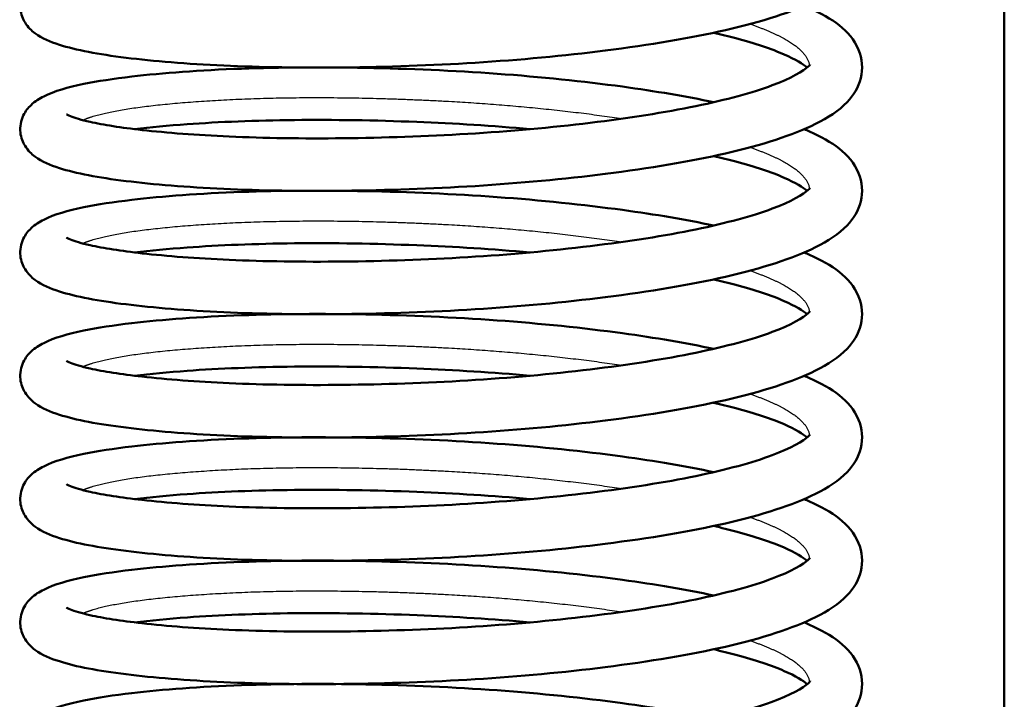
# Model space of a CAD drawing. Header units: millimetres. Extents: x 155 to 950, y -844 to 1327.
# Tile 5 of 58: x 252 to 271, y 113 to 126. Entities that reach past the tile are written whole.
import ezdxf

# ---------------------------------------------------------------- set-up
doc = ezdxf.new("R2010")
doc.units = ezdxf.units.MM
doc.header["$LTSCALE"] = 0.75
doc.layers.add('Visible', color=7, linetype='Continuous', lineweight=50)
doc.layers.add('Visible Narrow', color=7, linetype='Continuous', lineweight=25)

msp = doc.modelspace()

# ---------------------------------------------------------------- linework, layer by layer
at = {"layer": 'Visible'}
msp.add_line((271.063, 83.194, 27.449), (271.063, 192.994, 27.449), dxfattribs=at)
for points, knots in [([(267.261, 128.253, 22.6), (267.296, 128.238, 22.661), (267.33, 128.222, 22.722), (267.789, 128.011, 23.569), (268.13, 127.8, 24.427), (268.362, 127.254, 25.59), (268.381, 127.054, 25.937), (268.292, 126.698, 26.633), (268.194, 126.546, 26.991), (267.915, 126.254, 27.838), (267.713, 126.126, 28.329), (267.043, 125.793, 29.646), (266.464, 125.608, 30.441), (265.104, 125.294, 31.717), (264.32, 125.164, 32.232), (262.701, 124.959, 32.919), (261.854, 124.88, 33.124), (260.176, 124.775, 33.245), (259.323, 124.746, 33.168), (257.709, 124.728, 32.753), (256.928, 124.74, 32.41), (255.529, 124.805, 31.507), (254.896, 124.857, 30.932), (253.847, 124.988, 29.627), (253.426, 125.066, 28.88), (252.93, 125.225, 27.673), (252.785, 125.282, 27.226), (252.578, 125.438, 26.594), (252.512, 125.499, 26.4), (252.413, 125.658, 26.073), (252.378, 125.747, 25.935), (252.354, 125.954, 25.641), (252.378, 126.074, 25.482), (252.463, 126.252, 25.164), (252.517, 126.317, 25.005), (252.649, 126.441, 24.605), (252.728, 126.488, 24.36), (253.017, 126.634, 23.505), (253.261, 126.703, 22.897), (253.834, 126.821, 21.858), (254.138, 126.867, 21.409), (255.066, 126.976, 20.304), (255.781, 127.029, 19.701), (257.296, 127.085, 18.829), (258.105, 127.09, 18.524), (259.747, 127.057, 18.196), (260.602, 127.021, 18.166), (262.25, 126.902, 18.375), (263.064, 126.818, 18.616), (264.432, 126.631, 19.274), (265.018, 126.532, 19.662), (265.54, 126.42, 20.115)], [78.16737, 78.16737, 78.16737, 78.16737, 78.188859, 78.188859, 78.463209, 78.463209, 78.58069, 78.58069, 78.699353, 78.699353, 78.86208, 78.86208, 79.15361, 79.15361, 79.429358, 79.429358, 79.684718, 79.684718, 79.935203, 79.935203, 80.184522, 80.184522, 80.435121, 80.435121, 80.688309, 80.688309, 80.829489, 80.829489, 80.893021, 80.893021, 80.942551, 80.942551, 81.001174, 81.001174, 81.054608, 81.054608, 81.13282, 81.13282, 81.328815, 81.328815, 81.490519, 81.490519, 81.762991, 81.762991, 82.015355, 82.015355, 82.265571, 82.265571, 82.514999, 82.514999, 82.724144, 82.724144, 82.724144, 82.724144]), ([(267.261, 125.908, 22.219), (267.296, 125.893, 22.28), (267.33, 125.878, 22.341), (267.789, 125.667, 23.188), (268.13, 125.456, 24.046), (268.362, 124.909, 25.209), (268.381, 124.71, 25.556), (268.292, 124.354, 26.252), (268.194, 124.202, 26.61), (267.915, 123.91, 27.457), (267.713, 123.781, 27.949), (267.043, 123.449, 29.265), (266.464, 123.263, 30.06), (265.104, 122.95, 31.336), (264.32, 122.82, 31.851), (262.701, 122.615, 32.539), (261.854, 122.536, 32.743), (260.176, 122.431, 32.864), (259.323, 122.402, 32.787), (257.709, 122.384, 32.372), (256.928, 122.396, 32.029), (255.529, 122.461, 31.126), (254.896, 122.513, 30.551), (253.847, 122.643, 29.246), (253.426, 122.722, 28.499), (252.93, 122.881, 27.292), (252.785, 122.938, 26.845), (252.578, 123.093, 26.213), (252.512, 123.155, 26.019), (252.413, 123.314, 25.692), (252.378, 123.402, 25.554), (252.354, 123.61, 25.26), (252.378, 123.73, 25.101), (252.463, 123.907, 24.783), (252.517, 123.972, 24.624), (252.649, 124.097, 24.225), (252.728, 124.144, 23.979), (253.017, 124.289, 23.124), (253.261, 124.359, 22.516), (253.834, 124.476, 21.477), (254.138, 124.523, 21.028), (255.066, 124.632, 19.923), (255.781, 124.685, 19.321), (257.296, 124.74, 18.448), (258.105, 124.746, 18.143), (259.747, 124.713, 17.815), (260.602, 124.677, 17.785), (262.25, 124.557, 17.994), (263.064, 124.474, 18.235), (264.432, 124.286, 18.893), (265.018, 124.187, 19.281), (265.54, 124.076, 19.734)], [83.000996, 83.000996, 83.000996, 83.000996, 83.022484, 83.022484, 83.296834, 83.296834, 83.414315, 83.414315, 83.532978, 83.532978, 83.695704, 83.695704, 83.987234, 83.987234, 84.262982, 84.262982, 84.518342, 84.518342, 84.768827, 84.768827, 85.018146, 85.018146, 85.268745, 85.268745, 85.521933, 85.521933, 85.663113, 85.663113, 85.726646, 85.726646, 85.776178, 85.776178, 85.8348, 85.8348, 85.888235, 85.888235, 85.966447, 85.966447, 86.162443, 86.162443, 86.324146, 86.324146, 86.596618, 86.596618, 86.848982, 86.848982, 87.099198, 87.099198, 87.348626, 87.348626, 87.55777, 87.55777, 87.55777, 87.55777]), ([(267.318, 124.736, 23.752), (267.245, 124.798, 23.233), (267.092, 124.892, 22.725), (266.643, 125.088, 21.723), (266.329, 125.194, 21.226), (265.827, 125.328, 20.619), (265.687, 125.363, 20.465), (265.54, 125.397, 20.317)], [31.4545129, 31.4545129, 31.4545129, 31.4545129, 31.6126719, 31.6126719, 31.7890501, 31.7890501, 31.8521271, 31.8521271, 31.8521271, 31.8521271]), ([(253.241, 123.845, 26.528), (253.241, 123.845, 26.537), (253.241, 123.845, 26.547), (253.243, 123.844, 26.809), (253.271, 123.828, 27.062), (253.397, 123.777, 27.723), (253.525, 123.739, 28.128), (253.94, 123.646, 29.096), (254.279, 123.592, 29.645), (255.15, 123.495, 30.708), (255.715, 123.451, 31.212), (256.995, 123.394, 32.048), (257.735, 123.383, 32.376), (259.266, 123.4, 32.78), (260.077, 123.427, 32.859), (261.663, 123.523, 32.758), (262.459, 123.595, 32.576), (263.924, 123.773, 31.976), (264.613, 123.88, 31.552), (265.782, 124.121, 30.524), (266.282, 124.259, 29.91), (267.008, 124.529, 28.593), (267.254, 124.675, 27.87), (267.364, 124.778, 26.887), (267.374, 124.794, 26.641), (267.374, 124.794, 26.394)], [29.086963, 29.086963, 29.086963, 29.086963, 29.089734, 29.089734, 29.165685, 29.165685, 29.292085, 29.292085, 29.482782, 29.482782, 29.705199, 29.705199, 29.941773, 29.941773, 30.180127, 30.180127, 30.419591, 30.419591, 30.657965, 30.657965, 30.892102, 30.892102, 31.116463, 31.116463, 31.190238, 31.190238, 31.190238, 31.190238]), ([(262.053, 123.564, 18.015), (261.352, 123.627, 17.855), (260.619, 123.673, 17.797), (259.106, 123.733, 17.898), (258.31, 123.745, 18.083), (256.836, 123.73, 18.687), (256.138, 123.701, 19.116), (255.17, 123.632, 19.955), (254.834, 123.6, 20.312), (254.537, 123.564, 20.699)], [27.6248219, 27.6248219, 27.6248219, 27.6248219, 27.8409961, 27.8409961, 28.0798247, 28.0798247, 28.3191821, 28.3191821, 28.4646679, 28.4646679, 28.4646679, 28.4646679]), ([(267.261, 123.564, 21.838), (267.296, 123.549, 21.899), (267.33, 123.534, 21.96), (267.789, 123.323, 22.807), (268.13, 123.111, 23.665), (268.362, 122.565, 24.828), (268.381, 122.365, 25.175), (268.292, 122.009, 25.871), (268.194, 121.858, 26.23), (267.915, 121.566, 27.076), (267.713, 121.437, 27.568), (267.043, 121.105, 28.884), (266.464, 120.919, 29.679), (265.104, 120.606, 30.955), (264.32, 120.475, 31.47), (262.701, 120.271, 32.158), (261.854, 120.192, 32.362), (260.176, 120.086, 32.483), (259.323, 120.057, 32.407), (257.709, 120.039, 31.991), (256.928, 120.052, 31.648), (255.529, 120.116, 30.745), (254.896, 120.169, 30.171), (253.847, 120.299, 28.865), (253.426, 120.377, 28.118), (252.93, 120.537, 26.911), (252.785, 120.594, 26.464), (252.578, 120.749, 25.833), (252.512, 120.811, 25.639), (252.413, 120.97, 25.311), (252.378, 121.058, 25.173), (252.354, 121.266, 24.879), (252.378, 121.385, 24.72), (252.463, 121.563, 24.402), (252.517, 121.628, 24.243), (252.649, 121.752, 23.844), (252.728, 121.8, 23.599), (253.017, 121.945, 22.743), (253.261, 122.014, 22.135), (253.834, 122.132, 21.096), (254.138, 122.179, 20.647), (255.066, 122.288, 19.542), (255.781, 122.341, 18.94), (257.296, 122.396, 18.067), (258.105, 122.401, 17.762), (259.747, 122.369, 17.434), (260.602, 122.332, 17.404), (262.25, 122.213, 17.613), (263.064, 122.129, 17.854), (264.432, 121.942, 18.512), (265.018, 121.843, 18.9), (265.54, 121.731, 19.353)], [87.834622, 87.834622, 87.834622, 87.834622, 87.856111, 87.856111, 88.130461, 88.130461, 88.247941, 88.247941, 88.366605, 88.366605, 88.529331, 88.529331, 88.820862, 88.820862, 89.09661, 89.09661, 89.35197, 89.35197, 89.602455, 89.602455, 89.851773, 89.851773, 90.102373, 90.102373, 90.355561, 90.355561, 90.49674, 90.49674, 90.560273, 90.560273, 90.609804, 90.609804, 90.668426, 90.668426, 90.721861, 90.721861, 90.800073, 90.800073, 90.996068, 90.996068, 91.157772, 91.157772, 91.430244, 91.430244, 91.682608, 91.682608, 91.932824, 91.932824, 92.182251, 92.182251, 92.391396, 92.391396, 92.391396, 92.391396]), ([(267.318, 122.392, 23.371), (267.245, 122.453, 22.852), (267.092, 122.548, 22.345), (266.643, 122.744, 21.343), (266.329, 122.85, 20.845), (265.827, 122.984, 20.238), (265.687, 123.019, 20.084), (265.54, 123.052, 19.936)], [26.8221528, 26.8221528, 26.8221528, 26.8221528, 26.9803115, 26.9803115, 27.1566897, 27.1566897, 27.2197671, 27.2197671, 27.2197671, 27.2197671]), ([(253.241, 121.501, 26.147), (253.241, 121.501, 26.156), (253.241, 121.501, 26.166), (253.243, 121.5, 26.428), (253.271, 121.483, 26.682), (253.397, 121.433, 27.342), (253.525, 121.394, 27.747), (253.94, 121.302, 28.715), (254.279, 121.248, 29.264), (255.15, 121.15, 30.327), (255.715, 121.107, 30.831), (256.995, 121.05, 31.667), (257.735, 121.039, 31.995), (259.266, 121.055, 32.399), (260.077, 121.082, 32.478), (261.663, 121.179, 32.378), (262.459, 121.251, 32.195), (263.924, 121.429, 31.595), (264.613, 121.536, 31.171), (265.782, 121.777, 30.143), (266.282, 121.915, 29.529), (267.008, 122.184, 28.212), (267.254, 122.331, 27.489), (267.364, 122.434, 26.507), (267.374, 122.45, 26.261), (267.374, 122.45, 26.013)], [24.454603, 24.454603, 24.454603, 24.454603, 24.457373, 24.457373, 24.533324, 24.533324, 24.659724, 24.659724, 24.85042, 24.85042, 25.072837, 25.072837, 25.309411, 25.309411, 25.547765, 25.547765, 25.787229, 25.787229, 26.025603, 26.025603, 26.25974, 26.25974, 26.484101, 26.484101, 26.557878, 26.557878, 26.557878, 26.557878]), ([(262.053, 121.22, 17.635), (261.352, 121.283, 17.474), (260.619, 121.328, 17.416), (259.106, 121.388, 17.517), (258.31, 121.401, 17.702), (256.836, 121.386, 18.306), (256.138, 121.357, 18.735), (255.17, 121.288, 19.574), (254.834, 121.256, 19.931), (254.537, 121.22, 20.318)], [22.9924618, 22.9924618, 22.9924618, 22.9924618, 23.2086334, 23.2086334, 23.4474619, 23.4474619, 23.6868194, 23.6868194, 23.8323078, 23.8323078, 23.8323078, 23.8323078]), ([(267.261, 121.22, 21.457), (267.296, 121.205, 21.518), (267.33, 121.19, 21.579), (267.789, 120.978, 22.426), (268.13, 120.767, 23.284), (268.362, 120.221, 24.447), (268.381, 120.021, 24.794), (268.292, 119.665, 25.491), (268.194, 119.514, 25.849), (267.915, 119.221, 26.695), (267.713, 119.093, 27.187), (267.043, 118.76, 28.503), (266.464, 118.575, 29.298), (265.104, 118.262, 30.574), (264.32, 118.131, 31.089), (262.701, 117.926, 31.777), (261.854, 117.847, 31.981), (260.176, 117.742, 32.102), (259.323, 117.713, 32.026), (257.709, 117.695, 31.61), (256.928, 117.707, 31.267), (255.529, 117.772, 30.364), (254.896, 117.825, 29.79), (253.847, 117.955, 28.485), (253.426, 118.033, 27.737), (252.93, 118.193, 26.53), (252.785, 118.25, 26.083), (252.578, 118.405, 25.452), (252.512, 118.467, 25.258), (252.413, 118.625, 24.93), (252.378, 118.714, 24.792), (252.354, 118.922, 24.498), (252.378, 119.041, 24.339), (252.463, 119.219, 24.021), (252.517, 119.284, 23.862), (252.649, 119.408, 23.463), (252.728, 119.456, 23.218), (253.017, 119.601, 22.363), (253.261, 119.67, 21.754), (253.834, 119.788, 20.715), (254.138, 119.835, 20.266), (255.066, 119.944, 19.161), (255.781, 119.997, 18.559), (257.296, 120.052, 17.686), (258.105, 120.057, 17.381), (259.747, 120.025, 17.053), (260.602, 119.988, 17.023), (262.25, 119.869, 17.233), (263.064, 119.785, 17.473), (264.432, 119.598, 18.131), (265.018, 119.499, 18.519), (265.54, 119.387, 18.972)], [92.668248, 92.668248, 92.668248, 92.668248, 92.689736, 92.689736, 92.964087, 92.964087, 93.081567, 93.081567, 93.20023, 93.20023, 93.362957, 93.362957, 93.654487, 93.654487, 93.930235, 93.930235, 94.185595, 94.185595, 94.43608, 94.43608, 94.685399, 94.685399, 94.935998, 94.935998, 95.189186, 95.189186, 95.330365, 95.330365, 95.393899, 95.393899, 95.44343, 95.44343, 95.502052, 95.502052, 95.555487, 95.555487, 95.633699, 95.633699, 95.829695, 95.829695, 95.991398, 95.991398, 96.26387, 96.26387, 96.516234, 96.516234, 96.76645, 96.76645, 97.015878, 97.015878, 97.225022, 97.225022, 97.225022, 97.225022]), ([(267.318, 120.048, 22.99), (267.245, 120.109, 22.471), (267.092, 120.204, 21.964), (266.643, 120.399, 20.962), (266.329, 120.506, 20.464), (265.827, 120.64, 19.857), (265.687, 120.674, 19.703), (265.54, 120.708, 19.555)], [22.1897926, 22.1897926, 22.1897926, 22.1897926, 22.3479497, 22.3479497, 22.5243273, 22.5243273, 22.587407, 22.587407, 22.587407, 22.587407]), ([(253.241, 119.157, 25.766), (253.241, 119.157, 25.776), (253.241, 119.157, 25.785), (253.243, 119.156, 26.047), (253.271, 119.139, 26.301), (253.397, 119.089, 26.961), (253.525, 119.05, 27.366), (253.94, 118.958, 28.334), (254.279, 118.904, 28.883), (255.15, 118.806, 29.946), (255.715, 118.762, 30.45), (256.995, 118.705, 31.286), (257.735, 118.694, 31.614), (259.266, 118.711, 32.018), (260.077, 118.738, 32.097), (261.663, 118.835, 31.997), (262.459, 118.906, 31.814), (263.924, 119.085, 31.215), (264.613, 119.192, 30.79), (265.782, 119.433, 29.762), (266.282, 119.57, 29.149), (267.008, 119.84, 27.831), (267.254, 119.987, 27.108), (267.364, 120.09, 26.126), (267.374, 120.106, 25.88), (267.374, 120.106, 25.633)], [19.822243, 19.822243, 19.822243, 19.822243, 19.82501, 19.82501, 19.900959, 19.900959, 20.027356, 20.027356, 20.21805, 20.21805, 20.440466, 20.440466, 20.677039, 20.677039, 20.915393, 20.915393, 21.154857, 21.154857, 21.393231, 21.393231, 21.627368, 21.627368, 21.851731, 21.851731, 21.925518, 21.925518, 21.925518, 21.925518]), ([(262.053, 118.876, 17.254), (261.352, 118.938, 17.093), (260.619, 118.984, 17.035), (259.107, 119.044, 17.136), (258.311, 119.057, 17.321), (256.836, 119.042, 17.925), (256.138, 119.013, 18.354), (255.17, 118.943, 19.193), (254.834, 118.912, 19.55), (254.537, 118.876, 19.937)], [18.3601017, 18.3601017, 18.3601017, 18.3601017, 18.5762565, 18.5762565, 18.815085, 18.815085, 19.0544425, 19.0544425, 19.1999477, 19.1999477, 19.1999477, 19.1999477]), ([(267.261, 118.876, 21.076), (267.296, 118.861, 21.137), (267.33, 118.845, 21.198), (267.789, 118.634, 22.045), (268.13, 118.423, 22.903), (268.362, 117.877, 24.066), (268.381, 117.677, 24.413), (268.292, 117.321, 25.11), (268.194, 117.169, 25.468), (267.915, 116.877, 26.314), (267.713, 116.749, 26.806), (267.043, 116.416, 28.123), (266.464, 116.231, 28.917), (265.104, 115.917, 30.193), (264.32, 115.787, 30.708), (262.701, 115.582, 31.396), (261.854, 115.503, 31.6), (260.176, 115.398, 31.721), (259.323, 115.369, 31.645), (257.709, 115.351, 31.229), (256.928, 115.363, 30.887), (255.529, 115.428, 29.984), (254.896, 115.48, 29.409), (253.847, 115.611, 28.104), (253.426, 115.689, 27.356), (252.93, 115.848, 26.149), (252.785, 115.905, 25.702), (252.578, 116.061, 25.071), (252.512, 116.122, 24.877), (252.413, 116.281, 24.55), (252.378, 116.37, 24.411), (252.354, 116.577, 24.117), (252.378, 116.697, 23.958), (252.463, 116.875, 23.641), (252.517, 116.94, 23.481), (252.649, 117.064, 23.082), (252.728, 117.111, 22.837), (253.017, 117.256, 21.982), (253.261, 117.326, 21.373), (253.834, 117.444, 20.334), (254.138, 117.49, 19.885), (255.066, 117.599, 18.78), (255.781, 117.652, 18.178), (257.296, 117.708, 17.305), (258.105, 117.713, 17), (259.747, 117.68, 16.672), (260.602, 117.644, 16.642), (262.25, 117.525, 16.852), (263.064, 117.441, 17.092), (264.432, 117.254, 17.75), (265.018, 117.155, 18.138), (265.54, 117.043, 18.591)], [97.501874, 97.501874, 97.501874, 97.501874, 97.523363, 97.523363, 97.797713, 97.797713, 97.915194, 97.915194, 98.033857, 98.033857, 98.196583, 98.196583, 98.488114, 98.488114, 98.763862, 98.763862, 99.019222, 99.019222, 99.269707, 99.269707, 99.519025, 99.519025, 99.769625, 99.769625, 100.022813, 100.022813, 100.163992, 100.163992, 100.227525, 100.227525, 100.277056, 100.277056, 100.335678, 100.335678, 100.389113, 100.389113, 100.467325, 100.467325, 100.66332, 100.66332, 100.825024, 100.825024, 101.097496, 101.097496, 101.34986, 101.34986, 101.600076, 101.600076, 101.849504, 101.849504, 102.058648, 102.058648, 102.058648, 102.058648]), ([(267.318, 117.703, 22.609), (267.245, 117.765, 22.09), (267.092, 117.86, 21.583), (266.643, 118.055, 20.581), (266.329, 118.161, 20.083), (265.827, 118.296, 19.477), (265.687, 118.33, 19.322), (265.54, 118.364, 19.175)], [17.5574313, 17.5574313, 17.5574313, 17.5574313, 17.7155789, 17.7155789, 17.8919528, 17.8919528, 17.9550469, 17.9550469, 17.9550469, 17.9550469]), ([(253.241, 116.813, 25.385), (253.241, 116.813, 25.395), (253.241, 116.813, 25.404), (253.243, 116.811, 25.666), (253.271, 116.795, 25.919), (253.397, 116.745, 26.58), (253.525, 116.706, 26.985), (253.94, 116.613, 27.952), (254.279, 116.56, 28.502), (255.149, 116.462, 29.565), (255.715, 116.418, 30.069), (256.995, 116.361, 30.905), (257.734, 116.35, 31.233), (259.265, 116.367, 31.637), (260.076, 116.394, 31.716), (261.663, 116.49, 31.616), (262.458, 116.562, 31.434), (263.923, 116.74, 30.834), (264.613, 116.848, 30.41), (265.781, 117.089, 29.382), (266.281, 117.226, 28.768), (267.007, 117.496, 27.451), (267.254, 117.642, 26.728), (267.364, 117.745, 25.745), (267.374, 117.762, 25.499), (267.374, 117.762, 25.252)], [15.189883, 15.189883, 15.189883, 15.189883, 15.192631, 15.192631, 15.268569, 15.268569, 15.394947, 15.394947, 15.585624, 15.585624, 15.808033, 15.808033, 16.044605, 16.044605, 16.282959, 16.282959, 16.522422, 16.522422, 16.760797, 16.760797, 16.994936, 16.994936, 17.219304, 17.219304, 17.293158, 17.293158, 17.293158, 17.293158]), ([(262.053, 116.531, 16.873), (261.352, 116.594, 16.712), (260.619, 116.64, 16.654), (259.108, 116.7, 16.755), (258.312, 116.712, 16.94), (256.837, 116.698, 17.544), (256.139, 116.669, 17.973), (255.171, 116.599, 18.812), (254.834, 116.567, 19.169), (254.537, 116.531, 19.556)], [13.7277416, 13.7277416, 13.7277416, 13.7277416, 13.9437911, 13.9437911, 14.1826189, 14.1826189, 14.421977, 14.421977, 14.5675871, 14.5675871, 14.5675871, 14.5675871]), ([(267.261, 116.531, 20.696), (267.296, 116.516, 20.756), (267.33, 116.501, 20.818), (267.789, 116.29, 21.664), (268.13, 116.079, 22.522), (268.362, 115.532, 23.685), (268.381, 115.332, 24.032), (268.292, 114.977, 24.729), (268.194, 114.825, 25.087), (267.915, 114.533, 25.933), (267.713, 114.404, 26.425), (267.043, 114.072, 27.742), (266.464, 113.886, 28.536), (265.104, 113.573, 29.812), (264.32, 113.443, 30.327), (262.701, 113.238, 31.015), (261.854, 113.159, 31.219), (260.176, 113.054, 31.34), (259.323, 113.025, 31.264), (257.709, 113.007, 30.848), (256.928, 113.019, 30.506), (255.529, 113.084, 29.603), (254.896, 113.136, 29.028), (253.847, 113.266, 27.723), (253.426, 113.345, 26.975), (252.93, 113.504, 25.768), (252.785, 113.561, 25.321), (252.578, 113.716, 24.69), (252.512, 113.778, 24.496), (252.413, 113.937, 24.169), (252.378, 114.025, 24.03), (252.354, 114.233, 23.737), (252.378, 114.353, 23.577), (252.463, 114.53, 23.26), (252.517, 114.595, 23.101), (252.649, 114.72, 22.701), (252.728, 114.767, 22.456), (253.017, 114.912, 21.601), (253.261, 114.982, 20.992), (253.834, 115.099, 19.953), (254.138, 115.146, 19.505), (255.066, 115.255, 18.399), (255.781, 115.308, 17.797), (257.296, 115.363, 16.924), (258.105, 115.369, 16.619), (259.747, 115.336, 16.291), (260.602, 115.3, 16.261), (262.25, 115.18, 16.471), (263.064, 115.097, 16.712), (264.432, 114.909, 17.369), (265.018, 114.81, 17.757), (265.54, 114.699, 18.21)], [102.335501, 102.335501, 102.335501, 102.335501, 102.356989, 102.356989, 102.631339, 102.631339, 102.74882, 102.74882, 102.867483, 102.867483, 103.030209, 103.030209, 103.32174, 103.32174, 103.597488, 103.597488, 103.852848, 103.852848, 104.103333, 104.103333, 104.352651, 104.352651, 104.60325, 104.60325, 104.856438, 104.856438, 104.997618, 104.997618, 105.061151, 105.061151, 105.110682, 105.110682, 105.169305, 105.169305, 105.222739, 105.222739, 105.300951, 105.300951, 105.496947, 105.496947, 105.65865, 105.65865, 105.931123, 105.931123, 106.183486, 106.183486, 106.433702, 106.433702, 106.68313, 106.68313, 106.892274, 106.892274, 106.892274, 106.892274]), ([(267.318, 115.359, 22.229), (267.245, 115.421, 21.71), (267.092, 115.515, 21.202), (266.643, 115.711, 20.201), (266.329, 115.817, 19.703), (265.828, 115.951, 19.096), (265.687, 115.986, 18.942), (265.54, 116.02, 18.794)], [12.9250638, 12.9250638, 12.9250638, 12.9250638, 13.0831509, 13.0831509, 13.2595022, 13.2595022, 13.3226863, 13.3226863, 13.3226863, 13.3226863]), ([(253.241, 114.468, 25.005), (253.241, 114.468, 25.013), (253.241, 114.468, 25.022), (253.243, 114.467, 25.284), (253.271, 114.451, 25.537), (253.396, 114.401, 26.197), (253.524, 114.362, 26.601), (253.938, 114.269, 27.568), (254.277, 114.216, 28.118), (255.146, 114.118, 29.181), (255.711, 114.074, 29.685), (256.99, 114.017, 30.522), (257.73, 114.006, 30.851), (259.26, 114.023, 31.256), (260.071, 114.049, 31.335), (261.658, 114.146, 31.236), (262.454, 114.217, 31.054), (263.919, 114.395, 30.455), (264.609, 114.503, 30.032), (265.778, 114.744, 29.004), (266.279, 114.881, 28.391), (267.006, 115.151, 27.074), (267.253, 115.297, 26.351), (267.364, 115.401, 25.367), (267.374, 115.417, 25.12), (267.374, 115.417, 24.871)], [10.557523, 10.557523, 10.557523, 10.557523, 10.560152, 10.560152, 10.636017, 10.636017, 10.762274, 10.762274, 10.952851, 10.952851, 11.175215, 11.175215, 11.411778, 11.411778, 11.650126, 11.650126, 11.889591, 11.889591, 12.127968, 12.127968, 12.36212, 12.36212, 12.586523, 12.586523, 12.660799, 12.660799, 12.660799, 12.660799]), ([(262.053, 114.187, 16.492), (261.354, 114.25, 16.332), (260.624, 114.295, 16.274), (259.114, 114.355, 16.373), (258.318, 114.368, 16.557), (256.843, 114.354, 17.16), (256.145, 114.325, 17.588), (255.174, 114.255, 18.428), (254.835, 114.223, 18.786), (254.537, 114.187, 19.175)], [9.0953809, 9.0953809, 9.0953809, 9.0953809, 9.3107616, 9.3107616, 9.5495858, 9.5495858, 9.7889471, 9.7889471, 9.9352238, 9.9352238, 9.9352238, 9.9352238]), ([(267.261, 114.187, 20.315), (267.296, 114.172, 20.375), (267.33, 114.157, 20.437), (267.789, 113.946, 21.283), (268.13, 113.734, 22.141), (268.362, 113.188, 23.305), (268.381, 112.988, 23.651), (268.292, 112.632, 24.348), (268.194, 112.481, 24.706), (267.915, 112.189, 25.552), (267.713, 112.06, 26.044), (267.043, 111.727, 27.361), (266.464, 111.542, 28.155), (265.104, 111.229, 29.431), (264.32, 111.098, 29.947), (262.701, 110.894, 30.634), (261.854, 110.815, 30.839), (260.176, 110.709, 30.959), (259.323, 110.68, 30.883), (257.709, 110.662, 30.467), (256.928, 110.675, 30.125), (255.529, 110.739, 29.222), (254.896, 110.792, 28.647), (253.847, 110.922, 27.342), (253.426, 111, 26.594), (252.93, 111.16, 25.387), (252.785, 111.217, 24.94), (252.578, 111.372, 24.309), (252.512, 111.434, 24.115), (252.413, 111.593, 23.788), (252.378, 111.681, 23.649), (252.354, 111.889, 23.356), (252.378, 112.008, 23.196), (252.463, 112.186, 22.879), (252.517, 112.251, 22.72), (252.649, 112.375, 22.32), (252.728, 112.423, 22.075), (253.017, 112.568, 21.22), (253.261, 112.637, 20.611), (253.834, 112.755, 19.572), (254.138, 112.802, 19.124), (255.066, 112.911, 18.019), (255.781, 112.964, 17.416), (257.296, 113.019, 16.543), (258.105, 113.024, 16.238), (259.747, 112.992, 15.91), (260.602, 112.955, 15.881), (262.25, 112.836, 16.09), (263.064, 112.752, 16.331), (264.432, 112.565, 16.988), (265.018, 112.466, 17.377), (265.54, 112.354, 17.829)], [107.169127, 107.169127, 107.169127, 107.169127, 107.190615, 107.190615, 107.464965, 107.464965, 107.582446, 107.582446, 107.701109, 107.701109, 107.863836, 107.863836, 108.155366, 108.155366, 108.431114, 108.431114, 108.686474, 108.686474, 108.936959, 108.936959, 109.186278, 109.186278, 109.436877, 109.436877, 109.690065, 109.690065, 109.831244, 109.831244, 109.894777, 109.894777, 109.944308, 109.944308, 110.002931, 110.002931, 110.056365, 110.056365, 110.134577, 110.134577, 110.330573, 110.330573, 110.492276, 110.492276, 110.764749, 110.764749, 111.017112, 111.017112, 111.267328, 111.267328, 111.516756, 111.516756, 111.725896, 111.725896, 111.725896, 111.725896]), ([(267.318, 113.015, 21.848), (267.245, 113.076, 21.331), (267.093, 113.17, 20.824), (266.646, 113.366, 19.824), (266.332, 113.472, 19.326), (265.83, 113.606, 18.718), (265.689, 113.641, 18.562), (265.54, 113.675, 18.413)], [8.2926597, 8.2926597, 8.2926597, 8.2926597, 8.4503602, 8.4503602, 8.6265669, 8.6265669, 8.6903232, 8.6903232, 8.6903232, 8.6903232]), ([(253.241, 112.124, 24.624), (253.241, 112.124, 24.63), (253.241, 112.124, 24.636), (253.242, 112.123, 24.893), (253.27, 112.107, 25.145), (253.393, 112.058, 25.801), (253.518, 112.019, 26.204), (253.927, 111.927, 27.167), (254.263, 111.873, 27.716), (255.126, 111.776, 28.78), (255.688, 111.731, 29.285), (256.963, 111.673, 30.127), (257.701, 111.662, 30.458), (259.229, 111.677, 30.87), (260.04, 111.704, 30.953), (261.627, 111.799, 30.86), (262.424, 111.87, 30.682), (263.892, 112.047, 30.089), (264.583, 112.154, 29.668), (265.757, 112.394, 28.646), (266.261, 112.531, 28.035), (266.994, 112.801, 26.72), (267.246, 112.948, 25.998), (267.363, 113.055, 25.005), (267.374, 113.073, 24.748), (267.374, 113.073, 24.49)], [5.925166, 5.925166, 5.925166, 5.925166, 5.927007, 5.927007, 6.002397, 6.002397, 6.127857, 6.127857, 6.317759, 6.317759, 6.53983, 6.53983, 6.776327, 6.776327, 7.014642, 7.014642, 7.254117, 7.254117, 7.492509, 7.492509, 7.726743, 7.726743, 7.951379, 7.951379, 8.028447, 8.028447, 8.028447, 8.028447])]:
    msp.add_open_spline(points, degree=3, knots=knots, dxfattribs=at)
at = {"layer": 'Visible Narrow'}
for points, weights, knots in [([(266.232, 125.563, 21.787), (266.768, 125.377, 22.593), (267.056, 125.175, 23.515), (267.335, 124.98, 24.404), (267.36, 124.776, 25.335)], [0.975820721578, 0.978203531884, 1, 0.978928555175, 0.976000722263], [-0.285188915, -0.285188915, -0.285188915, -0.283333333, -0.283333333, -0.281539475, -0.281539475, -0.281539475]), ([(253.551, 123.735, 23.72), (253.631, 123.771, 23.384), (253.744, 123.806, 23.057), (254.485, 124.034, 20.915), (256.348, 124.126, 19.608), (258.211, 124.218, 18.302), (260.485, 124.094, 18.322), (262.256, 123.998, 18.338), (263.8, 123.764, 19.181)], [0.986892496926, 0.992204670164, 1, 0.951056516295, 1, 0.951056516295, 1, 0.961452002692, 0.983624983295], [-0.25899697, -0.25899697, -0.25899697, -0.25833333, -0.25833333, -0.25416667, -0.25416667, -0.25, -0.25, -0.24671832, -0.24671832, -0.24671832]), ([(266.232, 123.218, 21.406), (266.768, 123.033, 22.212), (267.056, 122.831, 23.134), (267.335, 122.636, 24.024), (267.36, 122.432, 24.954)], [0.975820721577, 0.978203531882, 1, 0.978928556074, 0.976000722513], [-0.243522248, -0.243522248, -0.243522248, -0.241666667, -0.241666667, -0.239872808, -0.239872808, -0.239872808]), ([(253.551, 121.391, 23.339), (253.631, 121.427, 23.003), (253.744, 121.462, 22.676), (254.485, 121.689, 20.534), (256.348, 121.781, 19.228), (258.211, 121.873, 17.921), (260.485, 121.75, 17.941), (262.256, 121.653, 17.957), (263.8, 121.419, 18.8)], [0.986892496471, 0.99220466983, 1, 0.951056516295, 1, 0.951056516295, 1, 0.961452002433, 0.983624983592], [-0.2173303, -0.2173303, -0.2173303, -0.21666667, -0.21666667, -0.2125, -0.2125, -0.20833333, -0.20833333, -0.20505166, -0.20505166, -0.20505166]), ([(266.232, 120.874, 21.025), (266.768, 120.688, 21.831), (267.056, 120.487, 22.753), (267.335, 120.292, 23.643), (267.36, 120.088, 24.573)], [0.975820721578, 0.978203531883, 1, 0.978928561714, 0.97600072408], [-0.201855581, -0.201855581, -0.201855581, -0.2, -0.2, -0.198206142, -0.198206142, -0.198206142]), ([(253.551, 119.047, 22.958), (253.631, 119.083, 22.622), (253.744, 119.117, 22.295), (254.485, 119.345, 20.153), (256.348, 119.437, 18.847), (258.211, 119.529, 17.54), (260.485, 119.405, 17.56), (262.256, 119.309, 17.576), (263.8, 119.075, 18.419)], [0.986892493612, 0.992204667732, 1, 0.951056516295, 1, 0.951056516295, 1, 0.961452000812, 0.983624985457], [-0.17566363, -0.17566363, -0.17566363, -0.175, -0.175, -0.17083333, -0.17083333, -0.16666667, -0.16666667, -0.16338499, -0.16338499, -0.16338499]), ([(266.232, 118.53, 20.644), (266.768, 118.344, 21.451), (267.056, 118.142, 22.372), (267.335, 117.947, 23.262), (267.36, 117.743, 24.192)], [0.975820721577, 0.978203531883, 1, 0.978928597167, 0.976000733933], [-0.160188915, -0.160188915, -0.160188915, -0.158333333, -0.158333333, -0.156539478, -0.156539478, -0.156539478]), ([(253.551, 116.703, 22.577), (253.631, 116.738, 22.241), (253.744, 116.773, 21.914), (254.485, 117.001, 19.772), (256.348, 117.093, 18.466), (258.211, 117.185, 17.159), (260.485, 117.061, 17.179), (262.256, 116.965, 17.195), (263.8, 116.731, 18.038)], [0.986892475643, 0.992204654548, 1, 0.951056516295, 1, 0.951056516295, 1, 0.961451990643, 0.983624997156], [-0.13399697, -0.13399697, -0.13399697, -0.13333333, -0.13333333, -0.12916667, -0.12916667, -0.125, -0.125, -0.12171832, -0.12171832, -0.12171832]), ([(266.232, 116.186, 20.263), (266.768, 116, 21.07), (267.056, 115.798, 21.991), (267.335, 115.603, 22.881), (267.36, 115.399, 23.811)], [0.975820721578, 0.978203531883, 1, 0.97892882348, 0.976000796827], [-0.118522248, -0.118522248, -0.118522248, -0.116666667, -0.116666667, -0.114872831, -0.114872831, -0.114872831]), ([(253.551, 114.358, 22.197), (253.631, 114.394, 21.86), (253.744, 114.429, 21.533), (254.485, 114.656, 19.391), (256.348, 114.748, 18.085), (258.211, 114.84, 16.778), (260.485, 114.717, 16.798), (262.256, 114.621, 16.814), (263.8, 114.387, 17.657)], [0.986892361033, 0.992204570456, 1, 0.951056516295, 1, 0.951056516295, 1, 0.961451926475, 0.983625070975], [-0.09233031, -0.09233031, -0.09233031, -0.09166667, -0.09166667, -0.0875, -0.0875, -0.08333333, -0.08333333, -0.08005165, -0.08005165, -0.08005165]), ([(266.232, 113.841, 19.882), (266.768, 113.656, 20.689), (267.056, 113.454, 21.61), (267.334, 113.259, 22.5), (267.36, 113.055, 23.43)], [0.975820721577, 0.978203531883, 1, 0.978930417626, 0.976001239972], [-0.076855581, -0.076855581, -0.076855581, -0.075, -0.075, -0.0732063, -0.0732063, -0.0732063])]:
    msp.add_rational_spline(points, weights, degree=2, knots=knots, dxfattribs=at)

doc.saveas('drawing.dxf')
